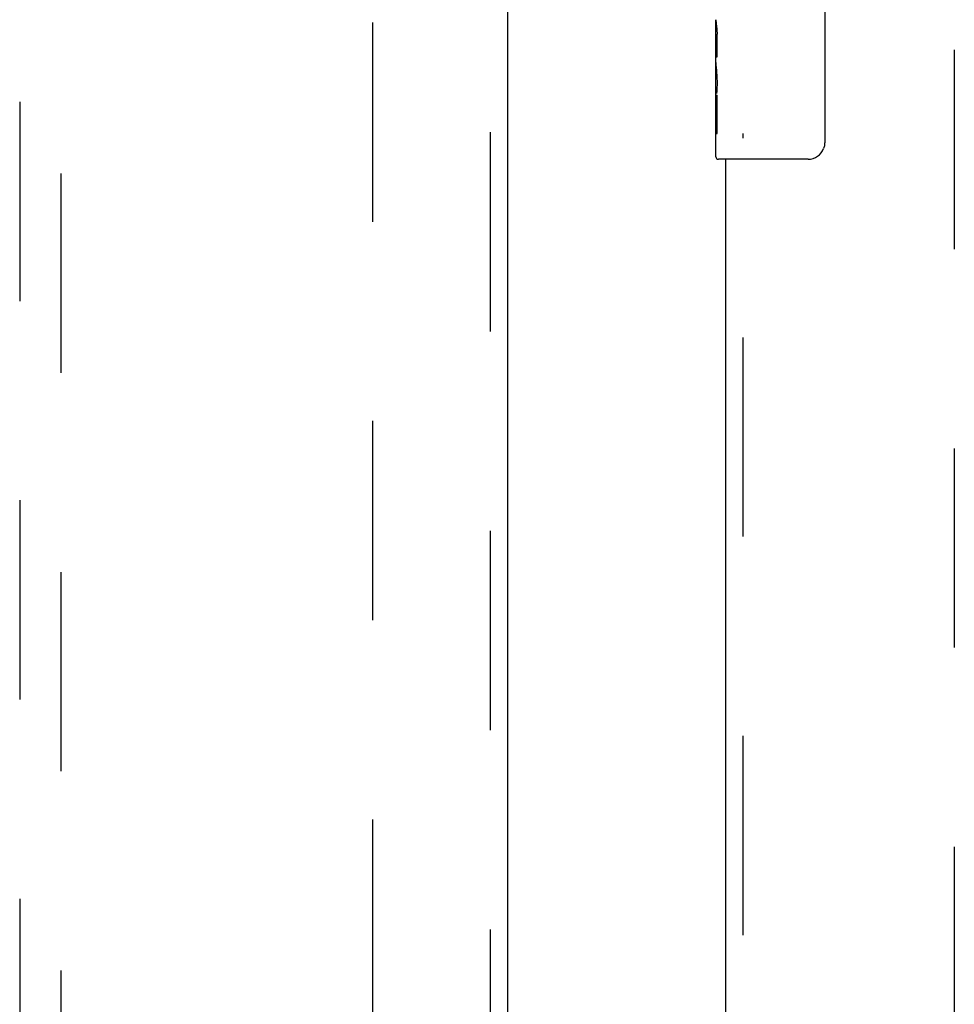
# Model space of a CAD drawing. Header units: inches. Extents: x 0 to 218, y 0 to 141.
# Tile 59 of 76: x 62.9 to 68.52, y 75.82 to 81.74. Entities that reach past the tile are written whole.
import ezdxf

# ---------------------------------------------------------------- set-up
doc = ezdxf.new("R2010")
doc.units = ezdxf.units.IN
doc.header["$LTSCALE"] = 11.987179
doc.header["$MEASUREMENT"] = 0
doc.linetypes.add('HIDDEN', pattern=[0.2, 0.1, -0.1])
for name, color, linetype in [('DEFAULT_2', 8, 'HIDDEN'), ('MAIN_RH_DOOR_ASSEMBLY', 7, 'CONTINUOUS'), ('SECONDARY_LH_DOOR_ASSEMBLY', 7, 'CONTINUOUS')]:
    doc.layers.add(name, color=color, linetype=linetype)

msp = doc.modelspace()

# ---------------------------------------------------------------- linework, layer by layer
at = {"layer": 'DEFAULT_2', "color": 8, "linetype": 'HIDDEN'}
for p, q in [((65.0228, 42.1645), (65.0228, 103.1345)), ((68.5228, 103.1345), (68.5228, 42.1645))]:
    msp.add_line(p, q, dxfattribs=at)
at = {"layer": 'MAIN_RH_DOOR_ASSEMBLY', "color": 7, "linetype": 'Continuous'}
for p, q in [((67.7427, 81.7995), (67.7427, 80.9995)), ((67.0878, 81.481), (67.0878, 81.738)), ((67.0935, 81.6824), (67.0878, 81.6824)), ((67.0947, 81.5146), (67.0947, 81.651)), ((67.0878, 81.5146), (67.0947, 81.5146)), ((67.0878, 80.9145), (67.0878, 81.4783)), ((67.0894, 81.4518), (67.0878, 81.4518)), ((67.0892, 81.4538), (67.0911, 81.4318)), ((67.0878, 81.32), (67.0937, 81.32)), ((67.0878, 81.284), (67.0947, 81.284)), ((67.0947, 81.0536), (67.0947, 81.284)), ((67.0878, 81.2211), (67.0947, 81.2211)), ((67.0878, 81.0536), (67.0947, 81.0536)), ((67.6428, 80.8995), (67.1028, 80.8995))]:
    msp.add_line(p, q, dxfattribs=at)
at = {"layer": 'MAIN_RH_DOOR_ASSEMBLY', "color": 8, "linetype": 'HIDDEN'}
msp.add_line((67.2518, 64.2445), (67.2518, 81.0545), dxfattribs=at)
at = {"layer": 'MAIN_RH_DOOR_ASSEMBLY', "color": 3, "linetype": 'Continuous'}
msp.add_line((67.1478, 64.3995), (67.1478, 80.8995), dxfattribs=at)
at = {"layer": 'MAIN_RH_DOOR_ASSEMBLY', "color": 7, "linetype": 'Continuous'}
for points in [[(67.0878, 81.7388), (67.088, 81.735), (67.0883, 81.7304), (67.0889, 81.725), (67.0905, 81.7118)], [(67.0905, 81.7118), (67.0914, 81.7042), (67.0923, 81.6961), (67.0931, 81.6875)], [(67.0931, 81.6875), (67.0938, 81.6787), (67.0943, 81.6696), (67.0946, 81.6603), (67.0947, 81.651)], [(67.0878, 81.481), (67.088, 81.4729), (67.0885, 81.4638), (67.0892, 81.4538)], [(67.0911, 81.4318), (67.092, 81.4201), (67.0929, 81.408), (67.0937, 81.3957), (67.0943, 81.3831), (67.0946, 81.3703), (67.0947, 81.3575), (67.0946, 81.3446), (67.0943, 81.3319), (67.0937, 81.3193), (67.0929, 81.307), (67.092, 81.295)], [(67.7427, 80.9995), (67.7425, 80.9932), (67.7419, 80.9869), (67.741, 80.9808), (67.7397, 80.9748), (67.738, 80.969), (67.736, 80.9633)]]:
    msp.add_lwpolyline(points, dxfattribs=at)
for centre, radius, start, end in [((67.1028, 80.9145), 0.015, 180, 270), ((67.6428, 80.9995), 0.1, 270, 338.79459)]:
    msp.add_arc(centre, radius, start, end, dxfattribs=at)
msp.add_ellipse((67.3508, 81.3154), major_axis=(0.263, 0), ratio=0.432808, start_param=-3.141593, end_param=-2.961605, dxfattribs=at)
at = {"layer": 'SECONDARY_LH_DOOR_ASSEMBLY', "color": 8, "linetype": 'HIDDEN'}
for p, q in [((65.7313, 41.5035), (65.7313, 103.7955)), ((62.8978, 102.822), (62.8978, 74.8201)), ((63.1478, 74.8201), (63.1478, 102.822))]:
    msp.add_line(p, q, dxfattribs=at)
at = {"layer": 'SECONDARY_LH_DOOR_ASSEMBLY', "color": 3, "linetype": 'Continuous'}
msp.add_line((65.8353, 41.5035), (65.8353, 103.7955), dxfattribs=at)

doc.saveas('drawing.dxf')
